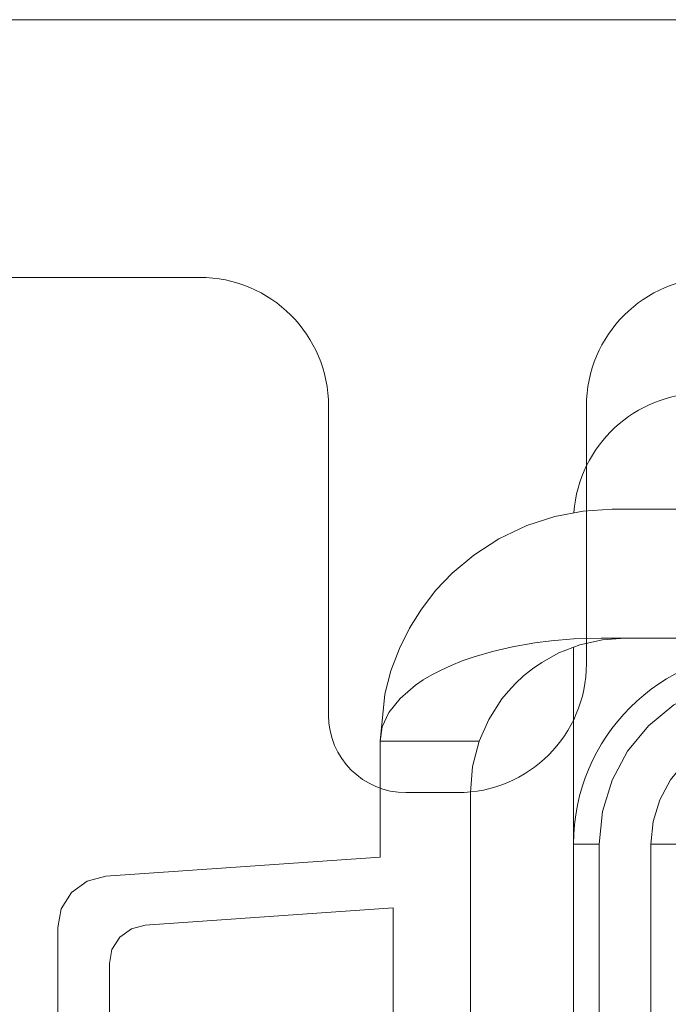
# Model space of a CAD drawing. Header units: millimetres. Extents: x 12388 to 56229, y -202 to 7369.
# Tile 52 of 88: x 21198 to 21299, y 2504 to 2657. Entities that reach past the tile are written whole.
import ezdxf

# ---------------------------------------------------------------- set-up
doc = ezdxf.new("R2010")
doc.units = ezdxf.units.MM
doc.header["$LTSCALE"] = 40
doc.layers.add('도면층1', color=1, linetype='Continuous')

# ---------------------------------------------------------------- blocks, each defined once
blk = doc.blocks.new('0077')
at = {"layer": '도면층1', "linetype": 'Continuous', "lineweight": 0}
for p, q in [((21353.82, 2580.54), (21290.14, 2580.54)), ((21353.82, 2560.54), (21288.45, 2560.54)), ((21284.14, 2528.54), (21284.14, 2559.09)), ((21254.14, 2544.54), (21269.5, 2544.54)), ((21254.14, 2544.54), (21254.14, 2526.54)), ((21268.14, 2340.54), (21268.14, 2536.54)), ((21288.14, 2528.54), (21284.14, 2528.54)), ((21284.14, 2348.54), (21284.14, 2528.54)), ((21288.14, 2348.54), (21288.14, 2528.54)), ((21296.14, 2528.54), (21296.14, 2348.54)), ((21300.14, 2528.54), (21296.14, 2528.54)), ((21254.14, 2526.54), (21211.58, 2523.57)), ((21217.72, 2515.98), (21256.14, 2518.66)), ((21256.14, 2518.66), (21256.14, 2358.42)), ((21204.14, 2515.59), (21204.14, 2361.5)), ((21212.14, 2367.09), (21212.14, 2509.99))]:
    blk.add_line(p, q, dxfattribs=at)
at = {"layer": '도면층1', "linetype": 'Continuous', "lineweight": 0, "flags": 128}
for points in [[(21290.14, 2580.54), (21285.62, 2580.26), (21281.22, 2579.42), (21276.92, 2578.03), (21272.54, 2575.95), (21268.66, 2573.43), (21265.32, 2570.62), (21262.79, 2567.95), (21260.54, 2565.04), (21258.69, 2562.06), (21257.13, 2558.92), (21255.82, 2555.44), (21254.88, 2551.84), (21254.14, 2544.54)], [(21288.45, 2560.54), (21284.13, 2560.41), (21280.69, 2560.13), (21278.13, 2559.8), (21274.68, 2559.2), (21271.55, 2558.47), (21268.74, 2557.64), (21266.89, 2556.99), (21265.17, 2556.3), (21263.59, 2555.57), (21262.14, 2554.81), (21260.82, 2554.03), (21259.63, 2553.23), (21257.23, 2551.17), (21255.51, 2549), (21254.48, 2546.78), (21254.14, 2544.54)], [(21269.51, 2544.54), (21270.99, 2547.89), (21273.04, 2551.09), (21274.04, 2552.32), (21275.16, 2553.51), (21276.4, 2554.66), (21277.76, 2555.76), (21279.23, 2556.77), (21281.88, 2558.22), (21285.14, 2559.47), (21288.62, 2560.27), (21292.14, 2560.54)], [(21314.14, 2554.54), (21309.06, 2554.04), (21304.19, 2552.56), (21299.69, 2550.16), (21295.75, 2546.93), (21292.52, 2542.99), (21290.12, 2538.49), (21288.64, 2533.61), (21288.14, 2528.54)], [(21296.14, 2528.54), (21296.48, 2532.05), (21297.51, 2535.43), (21299.17, 2538.54), (21301.41, 2541.27), (21304.14, 2543.51), (21307.25, 2545.17), (21310.62, 2546.2), (21314.14, 2546.54)], [(21269.51, 2544.54), (21268.48, 2540.6), (21268.14, 2536.54)], [(21211.58, 2523.57), (21208.69, 2522.81), (21206.29, 2521.04), (21204.69, 2518.52), (21204.14, 2515.59)], [(21212.14, 2509.99), (21212.55, 2512.19), (21213.75, 2514.08), (21215.55, 2515.41), (21217.72, 2515.98)]]:
    blk.add_lwpolyline(points, dxfattribs=at)
at = {"layer": '도면층1', "linetype": 'Continuous', "lineweight": 0}
for centre, radius, end in [((21304.14, 2578.54), 20, 175.6951), ((21314.14, 2528.54), 30, 180)]:
    blk.add_arc(centre, radius, 90, end, dxfattribs=at)
blk = doc.blocks.new('view dd')
at = {"linetype": 'Continuous', "lineweight": 15}
for p, q in [((21994.14, 2656.54), (20946.14, 2656.54)), ((20986.14, 2616.54), (21226.14, 2616.54)), ((21246.14, 2596.54), (21246.14, 2548.54)), ((21286.14, 2556.54), (21286.14, 2596.54)), ((21258.14, 2536.54), (21266.14, 2536.54))]:
    blk.add_line(p, q, dxfattribs=at)
for centre, radius, start, end in [((21226.14, 2596.54), 20, 0, 90), ((21306.14, 2596.54), 20, 90, 180), ((21266.14, 2556.54), 20, 270, 0), ((21258.14, 2548.54), 12, 180, 270)]:
    blk.add_arc(centre, radius, start, end, dxfattribs=at)
blk.add_blockref('0077', (0, 0))

msp = doc.modelspace()

# ---------------------------------------------------------------- block references
msp.add_blockref('view dd', (0, 0))

doc.saveas('drawing.dxf')
